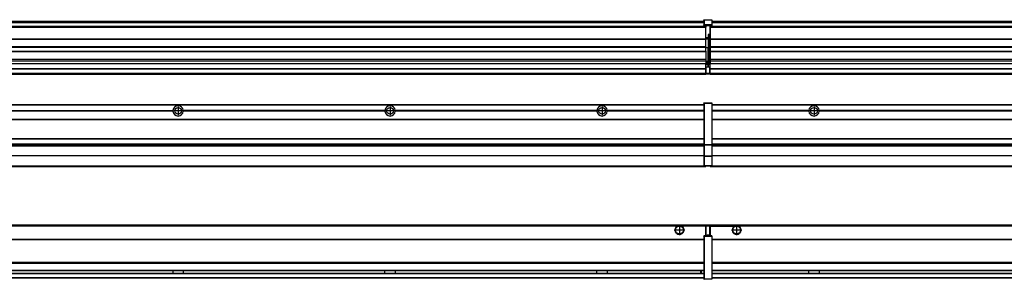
# Model space of a CAD drawing. Header units: inches. Extents: x -381 to 29822, y -418 to 176.
# Tile 38 of 49: x 19604 to 20533, y -154 to 90. Entities that reach past the tile are written whole.
import ezdxf

# ---------------------------------------------------------------- set-up
doc = ezdxf.new("R2010")
doc.units = ezdxf.units.IN
doc.linetypes.add('DOT_CENTER', pattern=[14, 12, -1, 0, -1])
doc.layers.add('1', color=7, linetype='Continuous')

# ---------------------------------------------------------------- blocks, each defined once
blk = doc.blocks.new('Modulos_intermedio__FL-14__17__20', base_point=(18855.18, -48.03))
at = {"color": 7, "linetype": 'Continuous'}
for p, q in [((18856.88, 10.47), (20249.18, 10.47)), ((18856.88, 10.22), (20249.18, 10.22)), ((20222.43, 10.47), (20222.48, 10.52)), ((20222.48, 10.52), (20229.88, 10.52)), ((20229.93, 10.47), (20229.88, 10.52)), ((20249.18, 11.72), (20249.19, 11.79)), ((20249.18, 11.72), (20249.18, 11.47)), ((20249.18, 11.47), (20249.43, 11.47)), ((20249.18, 11.47), (20249.18, -27.21)), ((20249.19, 11.79), (20249.2, 11.82)), ((20249.2, 11.82), (20249.22, 11.86)), ((20249.22, 11.86), (20249.25, 11.9)), ((20249.25, 11.9), (20249.29, 11.93)), ((20249.29, 11.93), (20249.34, 11.96)), ((20249.34, 11.96), (20249.36, 11.96)), ((20249.36, 11.96), (20249.43, 11.97)), ((20249.43, 11.97), (20256.63, 11.97)), ((20249.43, 11.97), (20249.43, 11.47)), ((20249.43, 11.47), (20249.43, -27.21)), ((20256.63, 11.47), (20249.43, 11.47)), ((20256.7, 11.96), (20256.63, 11.97)), ((20256.63, 11.97), (20256.63, 11.47)), ((20256.63, 11.47), (20256.63, -27.21)), ((20256.88, 11.47), (20256.63, 11.47)), ((20256.72, 11.96), (20256.7, 11.96)), ((20256.76, 11.93), (20256.72, 11.96)), ((20256.8, 11.9), (20256.76, 11.93)), ((20256.84, 11.86), (20256.8, 11.9)), ((20256.86, 11.82), (20256.84, 11.86)), ((20256.87, 11.79), (20256.86, 11.82)), ((20256.88, 11.72), (20256.87, 11.79)), ((20256.88, 11.72), (20256.88, 11.47)), ((20256.88, 11.47), (20256.88, -27.21)), ((19558.07, 4.77), (19748.29, 4.77)), ((19748.29, 4.17), (19558.07, 4.17)), ((19748.28, 4.47), (19558.08, 4.47)), ((19748.28, 4.47), (19748.29, 4.77)), ((19748.29, 4.17), (19748.28, 4.47)), ((19750.83, 6.57), (19750.85, 6.59)), ((19750.84, 2.36), (19750.83, 2.38)), ((19948.29, 4.77), (19758.07, 4.77)), ((19758.08, 4.47), (19758.07, 4.77)), ((19758.07, 4.17), (19758.08, 4.47)), ((19948.29, 4.17), (19758.07, 4.17)), ((19948.28, 4.47), (19758.08, 4.47)), ((19948.29, 4.77), (19948.28, 4.47)), ((19948.28, 4.47), (19948.29, 4.17)), ((19950.83, 6.57), (19950.85, 6.59)), ((19950.84, 2.36), (19950.83, 2.38)), ((19958.08, 4.47), (19958.07, 4.77)), ((20148.29, 4.77), (19958.07, 4.77)), ((19958.07, 4.17), (19958.08, 4.47)), ((20148.29, 4.17), (19958.07, 4.17)), ((20148.28, 4.47), (19958.08, 4.47)), ((20148.29, 4.77), (20148.28, 4.47)), ((20148.28, 4.47), (20148.29, 4.17)), ((20150.83, 6.57), (20150.85, 6.59)), ((20150.84, 2.36), (20150.83, 2.38)), ((20155.9, 6.06), (20155.91, 6.03)), ((20249.18, 4.77), (20158.07, 4.77)), ((20158.08, 4.47), (20158.07, 4.77)), ((20158.07, 4.17), (20158.08, 4.47)), ((20249.18, 4.17), (20158.07, 4.17)), ((20249.18, 4.47), (20158.08, 4.47)), ((18856.88, -3.53), (20249.18, -3.53)), ((18856.88, -3.78), (20249.18, -3.78)), ((20249.18, -4.03), (18856.88, -4.03)), ((18856.88, -21.53), (20249.18, -21.53)), ((18856.88, -21.78), (20249.18, -21.78)), ((18856.88, -26.73), (20249.18, -26.73)), ((18856.88, -26.82), (20249.18, -26.82)), ((20249.18, -27.21), (20249.18, -27.52)), ((20249.18, -27.21), (20249.43, -27.21)), ((20249.18, -27.52), (20249.19, -27.54)), ((20249.18, -27.52), (20249.18, -38.19)), ((20249.19, -27.54), (20249.22, -27.57)), ((20249.22, -27.57), (20249.25, -27.59)), ((20249.25, -27.59), (20249.29, -27.6)), ((20249.29, -27.6), (20249.34, -27.61)), ((20249.34, -27.61), (20249.36, -27.61)), ((20249.36, -27.61), (20249.43, -27.62)), ((20249.43, -27.21), (20256.63, -27.21)), ((20249.43, -27.21), (20249.43, -27.62)), ((20249.43, -27.62), (20256.63, -27.62)), ((20249.43, -27.62), (20249.43, -38.3)), ((20256.88, -27.21), (20256.63, -27.21)), ((20256.63, -27.21), (20256.63, -27.62)), ((20256.7, -27.61), (20256.63, -27.62)), ((20256.63, -27.62), (20256.63, -38.3)), ((20256.72, -27.61), (20256.7, -27.61)), ((20256.76, -27.6), (20256.72, -27.61)), ((20256.8, -27.59), (20256.76, -27.6)), ((20256.84, -27.57), (20256.8, -27.59)), ((20256.87, -27.54), (20256.84, -27.57)), ((20256.88, -27.52), (20256.87, -27.54)), ((20256.88, -27.21), (20256.88, -27.52)), ((20256.88, -27.52), (20256.88, -38.19)), ((18856.88, -28.37), (20249.18, -28.37)), ((18856.88, -28.53), (20249.18, -28.53)), ((18856.88, -28.65), (20249.18, -28.65)), ((20249.18, -38.02), (18856.88, -38.02)), ((20249.18, -38.11), (18856.88, -38.11)), ((20249.18, -38.19), (20249.19, -38.22)), ((20249.18, -38.19), (20249.18, -38.71)), ((20249.18, -38.71), (20249.43, -38.71)), ((20249.18, -38.71), (20249.18, -47.03)), ((20249.19, -38.22), (20249.22, -38.25)), ((20249.22, -38.25), (20249.25, -38.27)), ((20249.25, -38.27), (20249.29, -38.28)), ((20249.29, -38.28), (20249.34, -38.29)), ((20249.34, -38.29), (20249.36, -38.29)), ((20249.36, -38.29), (20249.43, -38.3)), ((20249.43, -38.3), (20249.43, -38.71)), ((20256.63, -38.3), (20249.43, -38.3)), ((20249.43, -38.71), (20249.43, -47.03)), ((20256.63, -38.71), (20249.43, -38.71)), ((20256.7, -38.29), (20256.63, -38.3)), ((20256.63, -38.3), (20256.63, -38.71)), ((20256.88, -38.71), (20256.63, -38.71)), ((20256.63, -38.71), (20256.63, -47.03)), ((20256.72, -38.29), (20256.7, -38.29)), ((20256.76, -38.28), (20256.72, -38.29)), ((20256.8, -38.27), (20256.76, -38.28)), ((20256.84, -38.25), (20256.8, -38.27)), ((20256.87, -38.22), (20256.84, -38.25)), ((20256.88, -38.19), (20256.87, -38.22)), ((20256.88, -38.19), (20256.88, -38.71)), ((20256.88, -38.71), (20256.88, -47.03)), ((18855.18, -48.03), (20251.18, -48.03)), ((18856.63, -47.53), (20249.43, -47.53)), ((20249.18, -47.03), (20249.43, -47.03)), ((20249.18, -47.03), (20249.18, -47.28)), ((20249.18, -47.28), (20249.19, -47.34)), ((20249.19, -47.34), (20249.2, -47.37)), ((20249.2, -47.37), (20249.22, -47.41)), ((20249.22, -47.41), (20249.25, -47.45)), ((20249.25, -47.45), (20249.29, -47.49)), ((20249.29, -47.49), (20249.34, -47.51)), ((20249.34, -47.51), (20249.36, -47.52)), ((20249.36, -47.52), (20249.43, -47.53)), ((20249.43, -47.03), (20256.63, -47.03)), ((20249.43, -47.03), (20249.43, -47.53)), ((20249.43, -47.53), (20256.63, -47.53)), ((20251.18, -47.53), (20251.18, -48.03)), ((20256.63, -47.03), (20256.63, -47.53)), ((20256.88, -47.03), (20256.63, -47.03)), ((20256.7, -47.52), (20256.63, -47.53)), ((20256.72, -47.51), (20256.7, -47.52)), ((20256.76, -47.49), (20256.72, -47.51)), ((20256.8, -47.45), (20256.76, -47.49)), ((20256.84, -47.41), (20256.8, -47.45)), ((20256.86, -47.37), (20256.84, -47.41)), ((20256.87, -47.34), (20256.86, -47.37)), ((20256.88, -47.28), (20256.87, -47.34)), ((20256.88, -47.03), (20256.88, -47.28))]:
    blk.add_line(p, q, dxfattribs=at)
for centre in [(19753.18, 4.47), (19953.18, 4.47), (20153.18, 4.47)]:
    blk.add_circle(centre, 3.15, dxfattribs=at)
for centre, start, end in [((19753.18, 4.47), 3.5101, 176.4899), ((19953.18, 4.47), 3.5101, 176.4899), ((20153.18, 4.47), 3.5101, 176.4899), ((19753.18, 4.47), 183.51008, 356.48992), ((19953.18, 4.47), 183.51008, 356.48992), ((20153.18, 4.47), 183.51008, 356.48992)]:
    blk.add_arc(centre, 4.9, start, end, dxfattribs=at)
at = {"layer": '1', "color": 2, "linetype": 'DOT_CENTER'}
for p, q in [((19757.33, 4.47), (19749.03, 4.47)), ((19753.18, 8.62), (19753.18, 0.32)), ((19957.33, 4.47), (19949.03, 4.47)), ((19953.18, 8.62), (19953.18, 0.32)), ((20157.33, 4.47), (20149.03, 4.47)), ((20153.18, 8.62), (20153.18, 0.32))]:
    blk.add_line(p, q, dxfattribs=at)
blk = doc.blocks.new('Modulos_intermedio__FL-14__16__36', base_point=(20255.18, -48.03))
at = {"color": 7, "linetype": 'Continuous'}
for p, q in [((20256.88, 10.47), (21649.18, 10.47)), ((20256.88, 10.22), (21649.18, 10.22)), ((20276.43, 10.47), (20276.48, 10.52)), ((20276.48, 10.52), (20283.88, 10.52)), ((20283.93, 10.47), (20283.88, 10.52)), ((20348.29, 4.77), (20256.88, 4.77)), ((20348.28, 4.47), (20256.88, 4.47)), ((20348.29, 4.17), (20256.88, 4.17)), ((20348.28, 4.47), (20348.29, 4.77)), ((20348.29, 4.17), (20348.28, 4.47)), ((20350.84, 6.59), (20350.83, 6.57)), ((20350.83, 2.38), (20350.84, 2.36)), ((20548.29, 4.77), (20358.07, 4.77)), ((20358.07, 4.77), (20358.08, 4.47)), ((20358.08, 4.47), (20358.07, 4.17)), ((20548.29, 4.17), (20358.07, 4.17)), ((20548.28, 4.47), (20358.08, 4.47)), ((20256.88, -3.53), (21649.18, -3.53)), ((20256.88, -3.78), (21649.18, -3.78)), ((21649.18, -4.03), (20256.88, -4.03)), ((20256.88, -21.53), (21649.18, -21.53)), ((20256.88, -21.78), (21649.18, -21.78)), ((20256.88, -26.73), (21649.18, -26.73)), ((20256.88, -26.82), (21649.18, -26.82)), ((20256.88, -28.37), (21649.18, -28.37)), ((20256.88, -28.53), (21649.18, -28.53)), ((20256.88, -28.65), (21649.18, -28.65)), ((21649.18, -38.02), (20256.88, -38.02)), ((21649.18, -38.11), (20256.88, -38.11)), ((20255.18, -47.53), (20255.18, -48.03)), ((20255.18, -48.03), (21651.18, -48.03)), ((20256.63, -47.53), (21649.43, -47.53))]:
    blk.add_line(p, q, dxfattribs=at)
blk.add_circle((20353.18, 4.47), 3.15, dxfattribs=at)
for start, end in [(3.5101, 176.4899), (183.51008, 356.48992)]:
    blk.add_arc((20353.18, 4.47), 4.9, start, end, dxfattribs=at)
at = {"layer": '1', "color": 2, "linetype": 'DOT_CENTER'}
for p, q in [((20357.33, 4.47), (20349.03, 4.47)), ((20353.18, 8.62), (20353.18, 0.32))]:
    blk.add_line(p, q, dxfattribs=at)
blk = doc.blocks.new('F-288__38', base_point=(621.12, -75.97))
for name, p in [('Modulos_intermedio__FL-14__17__20', (18855.18, -48.03)), ('Modulos_intermedio__FL-14__16__36', (20255.18, -48.03))]:
    blk.add_blockref(name, p)
blk = doc.blocks.new('Alzado2', base_point=(2889, -32))
blk.add_blockref('F-288__38', (621.12, -75.97))
blk = doc.blocks.new('Modulos_intermedio__FL-14__17__49', base_point=(18855.18, 38.97))
at = {"color": 7, "linetype": 'Continuous'}
for p, q in [((20251.18, 83.99), (18855.18, 83.99)), ((18855.18, 83.97), (20251.18, 83.97)), ((18856.88, 88.97), (20249.18, 88.97)), ((18856.88, 88.96), (20249.18, 88.96)), ((18856.88, 88.35), (20249.18, 88.35)), ((18856.88, 88.03), (20249.18, 88.03)), ((18856.88, 87.7), (20249.18, 87.7)), ((20249.18, 90.22), (20249.19, 90.29)), ((20249.18, 90.22), (20249.2, 90.24)), ((20249.18, 90.16), (20249.18, 90.22)), ((20249.18, 90.22), (20249.18, 90.16)), ((20249.18, 90.16), (20249.18, 85.33)), ((20249.18, 85.33), (20249.19, 85.4)), ((20249.18, 85.33), (20249.18, 85.22)), ((20249.18, 85.22), (20249.19, 85.29)), ((20249.18, 85.22), (20249.18, 84.97)), ((20249.18, 84.97), (20249.18, 84.72)), ((20249.18, 84.97), (20249.43, 84.97)), ((20249.19, 84.66), (20249.18, 84.72)), ((20249.19, 90.29), (20249.2, 90.32)), ((20249.19, 85.4), (20249.2, 85.42)), ((20249.19, 85.29), (20249.2, 85.32)), ((20249.2, 84.63), (20249.19, 84.66)), ((20249.2, 90.32), (20249.22, 90.36)), ((20249.2, 90.24), (20249.22, 90.28)), ((20249.2, 85.42), (20249.22, 85.46)), ((20249.2, 85.32), (20249.22, 85.36)), ((20249.22, 84.59), (20249.2, 84.63)), ((20249.22, 90.36), (20249.25, 90.4)), ((20249.22, 90.28), (20249.25, 90.32)), ((20249.22, 85.46), (20249.25, 85.5)), ((20249.22, 85.36), (20249.25, 85.4)), ((20249.22, 85.36), (20249.25, 85.4)), ((20249.25, 84.55), (20249.22, 84.59)), ((20249.25, 90.4), (20249.29, 90.43)), ((20249.25, 90.32), (20249.29, 90.35)), ((20249.25, 85.5), (20249.29, 85.53)), ((20249.25, 85.4), (20249.34, 85.46)), ((20249.25, 85.4), (20249.29, 85.43)), ((20249.29, 84.51), (20249.25, 84.55)), ((20249.29, 90.43), (20249.34, 90.46)), ((20249.29, 90.35), (20249.34, 90.37)), ((20249.29, 85.53), (20249.34, 85.55)), ((20249.29, 85.43), (20249.34, 85.46)), ((20249.34, 84.49), (20249.29, 84.51)), ((20249.34, 90.46), (20249.36, 90.46)), ((20249.34, 90.37), (20249.36, 90.38)), ((20249.34, 85.55), (20249.36, 85.55)), ((20249.34, 85.46), (20249.36, 85.46)), ((20249.36, 84.48), (20249.34, 84.49)), ((20249.36, 90.46), (20249.43, 90.47)), ((20249.36, 90.38), (20249.43, 90.39)), ((20249.36, 85.55), (20249.43, 85.56)), ((20249.36, 85.46), (20249.43, 85.47)), ((20249.43, 84.47), (20249.36, 84.48)), ((20249.43, 90.47), (20256.63, 90.47)), ((20249.43, 90.47), (20249.43, 90.39)), ((20249.43, 90.39), (20256.63, 90.39)), ((20249.43, 90.39), (20249.43, 85.56)), ((20249.43, 85.56), (20249.43, 85.47)), ((20256.63, 85.56), (20249.43, 85.56)), ((20249.43, 85.47), (20256.63, 85.47)), ((20249.43, 85.47), (20249.43, 84.97)), ((20249.43, 84.97), (20251.18, 84.97)), ((20249.43, 84.97), (20249.43, 84.47)), ((20249.43, 84.47), (20251.18, 84.47)), ((20251.18, 84.97), (20251.18, 83.97)), ((20251.18, 84.97), (20254.88, 84.97)), ((20251.18, 83.97), (20251.18, 83.47)), ((20254.88, 84.97), (20256.63, 84.97)), ((20254.88, 84.97), (20254.88, 77.44)), ((20254.88, 84.47), (20256.63, 84.47)), ((20256.7, 90.46), (20256.63, 90.47)), ((20256.63, 90.47), (20256.63, 90.39)), ((20256.7, 90.38), (20256.63, 90.39)), ((20256.63, 90.39), (20256.63, 85.56)), ((20256.63, 85.56), (20256.63, 85.47)), ((20256.7, 85.55), (20256.63, 85.56)), ((20256.63, 85.47), (20256.63, 84.97)), ((20256.7, 85.46), (20256.63, 85.47)), ((20256.63, 84.97), (20256.63, 84.47)), ((20256.88, 84.97), (20256.63, 84.97)), ((20256.63, 84.47), (20256.7, 84.48)), ((20256.72, 90.46), (20256.7, 90.46)), ((20256.72, 90.37), (20256.7, 90.38)), ((20256.72, 85.55), (20256.7, 85.55)), ((20256.72, 85.46), (20256.7, 85.46)), ((20256.7, 84.48), (20256.72, 84.49)), ((20256.76, 90.43), (20256.72, 90.46)), ((20256.76, 90.35), (20256.72, 90.37)), ((20256.76, 85.53), (20256.72, 85.55)), ((20256.72, 85.46), (20256.76, 85.43)), ((20256.76, 85.43), (20256.72, 85.46)), ((20256.72, 84.49), (20256.76, 84.51)), ((20256.8, 90.4), (20256.76, 90.43)), ((20256.8, 90.32), (20256.76, 90.35)), ((20256.8, 85.5), (20256.76, 85.53)), ((20256.8, 85.4), (20256.76, 85.43)), ((20256.76, 84.51), (20256.8, 84.55)), ((20256.84, 90.36), (20256.8, 90.4)), ((20256.84, 90.28), (20256.8, 90.32)), ((20256.84, 85.46), (20256.8, 85.5)), ((20256.8, 85.4), (20256.84, 85.36)), ((20256.84, 85.36), (20256.8, 85.4)), ((20256.8, 84.55), (20256.84, 84.59)), ((20256.86, 90.32), (20256.84, 90.36)), ((20256.86, 90.24), (20256.84, 90.28)), ((20256.86, 85.42), (20256.84, 85.46)), ((20256.86, 85.32), (20256.84, 85.36)), ((20256.84, 84.59), (20256.86, 84.63)), ((20256.87, 90.29), (20256.86, 90.32)), ((20256.87, 90.22), (20256.86, 90.24)), ((20256.87, 85.4), (20256.86, 85.42)), ((20256.87, 85.29), (20256.86, 85.32)), ((20256.86, 84.63), (20256.87, 84.66)), ((20256.88, 90.22), (20256.87, 90.29)), ((20256.88, 90.16), (20256.87, 90.22)), ((20256.88, 85.33), (20256.87, 85.4)), ((20256.88, 85.22), (20256.87, 85.29)), ((20256.87, 84.66), (20256.88, 84.72)), ((20256.88, 90.22), (20256.88, 90.16)), ((20256.88, 90.16), (20256.88, 85.33)), ((20256.88, 85.33), (20256.88, 85.22)), ((20256.88, 85.22), (20256.88, 84.97)), ((20256.88, 84.97), (20256.88, 84.72)), ((18855.18, 83.47), (20251.18, 83.47)), ((20251.18, 72.41), (20251.18, 83.47)), ((20253.43, 76.45), (20253.43, 73.5)), ((20254.88, 76.45), (20253.43, 76.45)), ((20253.68, 76.45), (20253.68, 73.5)), ((20253.68, 76.3), (20254.88, 76.3)), ((20254.88, 79.65), (20255.18, 79.58)), ((20254.88, 78.12), (20255.18, 78.12)), ((20254.88, 77.6), (20255.18, 77.6)), ((20254.88, 77.44), (20255.18, 77.36)), ((20254.88, 76.45), (20255.18, 76.53)), ((20254.88, 76.3), (20254.88, 76.45)), ((20255.18, 76.3), (20254.88, 76.3)), ((20254.88, 63.97), (20254.88, 76.3)), ((18855.18, 72.41), (20251.18, 72.41)), ((18855.18, 72.16), (20251.18, 72.16)), ((20253.43, 73.5), (20251.18, 73.5)), ((20253.43, 73), (20251.18, 73)), ((20251.18, 72.5), (20253.43, 72.5)), ((20251.18, 72.41), (20251.18, 72.16)), ((20251.18, 64.79), (20251.18, 72.16)), ((20253.43, 73.5), (20253.68, 73.5)), ((20253.43, 73), (20253.43, 73.5)), ((20253.43, 73), (20253.43, 72.5)), ((20253.68, 72.5), (20253.43, 72.5)), ((20253.43, 72.5), (20253.43, 63.97)), ((20253.68, 73.19), (20253.67, 73.21)), ((20253.68, 73.25), (20253.68, 73.5)), ((20253.68, 73.19), (20253.68, 72.5)), ((20253.68, 63.97), (20253.68, 72.5)), ((20251.18, 64.79), (18855.18, 64.79)), ((18855.18, 64.54), (20251.18, 64.54)), ((18855.18, 60.91), (20251.18, 60.91)), ((18855.18, 60.41), (20251.18, 60.41)), ((20251.18, 64.79), (20251.18, 64.54)), ((20251.18, 60.91), (20251.18, 64.54)), ((20253.43, 63.97), (20251.18, 63.97)), ((20251.18, 60.91), (20251.18, 60.41)), ((20251.18, 60.41), (20251.18, 59.42)), ((20251.18, 59.42), (20251.18, 53.15)), ((20253.43, 50.98), (20253.43, 63.97)), ((20253.43, 63.97), (20253.68, 63.97)), ((20253.68, 50.98), (20253.68, 63.97)), ((20253.68, 63.97), (20254.88, 63.97)), ((20254.88, 49.58), (20254.88, 63.97)), ((20255.18, 63.97), (20254.88, 63.97)), ((18855.18, 53.15), (20251.18, 53.15)), ((20251.18, 51.48), (18855.18, 51.48)), ((19578.18, 49.19), (20251.18, 49.19)), ((19578.18, 49.16), (20251.18, 49.16)), ((20251.13, 44.48), (20251.13, 47.58)), ((20251.13, 47.58), (20251.18, 47.58)), ((20251.18, 53.15), (20251.18, 51.48)), ((20251.18, 51.48), (20251.18, 51.37)), ((20251.18, 51.37), (20251.18, 49.19)), ((20253.43, 50.98), (20251.18, 50.98)), ((20253.43, 49.98), (20251.18, 49.98)), ((20251.18, 49.19), (20251.18, 49.16)), ((20251.18, 47.58), (20251.18, 49.16)), ((20253.43, 48.98), (20251.18, 48.98)), ((20253.43, 47.91), (20251.18, 47.91)), ((20251.18, 46), (20251.18, 47.58)), ((20253.43, 49.98), (20253.43, 50.98)), ((20253.43, 50.98), (20253.68, 50.98)), ((20253.43, 49.98), (20253.43, 48.98)), ((20253.43, 47.91), (20253.43, 48.98)), ((20253.68, 48.98), (20253.43, 48.98)), ((20253.43, 46), (20253.43, 47.91)), ((20253.43, 47.91), (20253.52, 47.89)), ((20253.52, 47.89), (20253.6, 47.83)), ((20253.6, 47.83), (20253.66, 47.75)), ((20253.66, 47.75), (20253.68, 47.66)), ((20253.68, 49.73), (20253.68, 50.98)), ((20253.68, 49.73), (20253.68, 48.98)), ((20253.68, 49.58), (20254.88, 49.58)), ((20253.68, 47.66), (20253.68, 48.98)), ((20253.68, 48.93), (20254.88, 48.93)), ((20253.68, 46), (20253.68, 47.66)), ((20254.88, 48.93), (20254.88, 49.58)), ((20255.18, 49.58), (20254.88, 49.58)), ((20254.88, 48.93), (20254.88, 47.33)), ((20254.88, 48.93), (20255.18, 48.85)), ((20254.88, 47.33), (20254.88, 46)), ((18855.18, 44.48), (20251.13, 44.48)), ((18855.18, 44.04), (20251.13, 44.04)), ((18855.18, 39.97), (20251.13, 39.97)), ((18855.18, 39.47), (20251.13, 39.47)), ((18855.18, 39.22), (20251.13, 39.22)), ((18855.18, 38.97), (20251.13, 38.97)), ((20251.13, 45.47), (20251.18, 45.48)), ((20251.13, 44.48), (20251.18, 44.48)), ((20251.13, 44.48), (20251.13, 44.04)), ((20251.13, 39.97), (20251.13, 44.04)), ((20251.18, 40.48), (20251.13, 40.49)), ((20251.13, 39.97), (20251.13, 39.47)), ((20251.13, 39.22), (20251.13, 39.47)), ((20251.13, 39.22), (20251.13, 38.97)), ((20251.18, 46), (20253.43, 46)), ((20251.18, 46), (20251.18, 39.97)), ((20251.18, 39.97), (20254.63, 39.97)), ((20251.18, 39.97), (20251.18, 39.47)), ((20251.18, 39.47), (20254.63, 39.47)), ((20253.43, 46), (20254.88, 46)), ((20255.18, 45.08), (20254.63, 44.93)), ((20254.63, 44.93), (20254.63, 39.97)), ((20254.63, 39.97), (20254.63, 39.47)), ((20254.88, 39.97), (20254.63, 39.97)), ((20255.18, 45.92), (20254.88, 46)), ((20254.88, 45), (20255.18, 45.08)), ((20254.88, 45), (20254.88, 39.97)), ((20254.88, 44.81), (20255.18, 44.87)), ((20254.88, 41.31), (20255.18, 41.37)), ((20254.88, 40.83), (20255.18, 40.91)), ((20254.88, 39.97), (20254.88, 39.72))]:
    blk.add_line(p, q, dxfattribs=at)
for centre, start, end in [((20253.43, 73.25), 270, 0), ((20253.43, 49.73), 0, 90), ((20254.63, 39.72), 270, 0)]:
    blk.add_arc(centre, 0.25, start, end, dxfattribs=at)
blk = doc.blocks.new('Modulos_intermedio__FL-14__16__65', base_point=(20255.18, 38.97))
at = {"color": 7, "linetype": 'Continuous'}
for p, q in [((20255.18, 84.47), (20255.18, 83.99)), ((20255.18, 83.99), (20255.18, 83.97)), ((21651.18, 83.99), (20255.18, 83.99)), ((20255.18, 83.97), (20255.18, 83.47)), ((20255.18, 83.97), (21651.18, 83.97)), ((20256.88, 88.97), (21649.18, 88.97)), ((20256.88, 88.96), (21649.18, 88.96)), ((20256.88, 88.35), (21649.18, 88.35)), ((20256.88, 88.03), (21649.18, 88.03)), ((20256.88, 87.7), (21649.18, 87.7)), ((20255.18, 83.47), (20255.18, 72.41)), ((20255.18, 83.47), (21651.18, 83.47)), ((20255.18, 72.41), (20255.18, 72.16)), ((20255.18, 72.41), (21651.18, 72.41)), ((20255.18, 72.16), (21651.18, 72.16)), ((20255.18, 72.16), (20255.18, 64.79)), ((21651.18, 64.79), (20255.18, 64.79)), ((20255.18, 64.79), (20255.18, 64.54)), ((20255.18, 64.54), (20255.18, 60.91)), ((20255.18, 64.54), (21651.18, 64.54)), ((20255.18, 60.91), (20255.18, 60.41)), ((20255.18, 60.91), (21651.18, 60.91)), ((20255.18, 60.41), (21651.18, 60.41)), ((20255.18, 60.41), (20255.18, 59.42)), ((20255.18, 59.42), (20255.18, 53.15)), ((20255.18, 53.15), (20255.18, 51.48)), ((20255.18, 53.15), (21651.18, 53.15)), ((21651.18, 51.48), (20255.18, 51.48)), ((20255.18, 51.48), (20255.18, 51.37)), ((20255.18, 51.37), (20255.18, 49.19)), ((20255.18, 49.19), (20255.18, 49.16)), ((20255.18, 49.19), (20569.43, 49.19)), ((20255.18, 44.48), (20255.18, 49.16)), ((20255.18, 49.16), (20569.43, 49.16)), ((20255.18, 44.48), (20255.18, 44.04)), ((20255.18, 44.48), (21651.13, 44.48)), ((20255.18, 39.97), (20255.18, 44.04)), ((20255.18, 44.04), (21651.13, 44.04)), ((20255.18, 39.97), (20255.18, 39.47)), ((20255.18, 39.97), (21651.13, 39.97)), ((20255.18, 39.47), (20255.18, 39.22)), ((20255.18, 39.47), (21651.13, 39.47)), ((20255.18, 39.22), (20255.18, 38.97)), ((20255.18, 39.22), (21651.13, 39.22)), ((20255.18, 38.97), (21651.13, 38.97))]:
    blk.add_line(p, q, dxfattribs=at)
blk = doc.blocks.new('F-288__67', base_point=(621.12, 38.97))
for name, p in [('Modulos_intermedio__FL-14__17__49', (18855.18, 38.97)), ('Modulos_intermedio__FL-14__16__65', (20255.18, 38.97))]:
    blk.add_blockref(name, p)
blk = doc.blocks.new('Inferior2', base_point=(2889, 64.72))
blk.add_blockref('F-288__67', (621.12, 38.97))
blk = doc.blocks.new('Modulos_intermedio__FL-14__17__75', base_point=(18855.18, -154.47))
at = {"color": 7, "linetype": 'Continuous'}
for p, q in [((18855.18, -102.97), (20251.13, -102.97)), ((20223.77, -104.47), (18882.59, -104.47)), ((20224.72, -103.98), (20223.77, -104.47)), ((20226.18, -103.72), (20224.72, -103.98)), ((20227.63, -103.98), (20226.18, -103.72)), ((20228.59, -104.47), (20227.63, -103.98)), ((20251.13, -104.47), (20228.59, -104.47)), ((20251.13, -104.47), (20251.13, -102.97)), ((20251.13, -111.58), (20251.13, -104.47)), ((20251.18, -104.48), (20251.13, -104.49)), ((20251.18, -105.48), (20251.13, -105.49)), ((20251.13, -109.47), (20251.18, -109.48)), ((20254.63, -103.47), (20251.18, -103.47)), ((20251.18, -103.47), (20251.18, -103.97)), ((20251.18, -103.97), (20251.18, -111.58)), ((20251.18, -103.97), (20254.63, -103.97)), ((20254.63, -103.47), (20254.63, -103.97)), ((20254.88, -103.97), (20254.63, -103.97)), ((20254.63, -103.97), (20254.63, -112.97)), ((20254.88, -103.72), (20254.88, -103.97)), ((20254.88, -103.97), (20254.88, -112.97)), ((20254.88, -104.83), (20255.18, -104.91)), ((20254.88, -106.47), (20255.18, -106.47)), ((20254.88, -107.48), (20255.18, -107.48)), ((18856.88, -116.72), (20249.18, -116.72)), ((18856.88, -116.97), (20249.18, -116.97)), ((20249.18, -117.22), (18856.88, -117.22)), ((20249.18, -113.72), (20249.19, -113.66)), ((20249.18, -113.72), (20249.18, -113.97)), ((20249.18, -113.97), (20249.18, -153.97)), ((20249.18, -113.97), (20249.43, -113.97)), ((20249.19, -113.66), (20249.2, -113.63)), ((20249.2, -113.63), (20249.22, -113.59)), ((20249.22, -113.59), (20249.25, -113.55)), ((20249.25, -113.55), (20249.29, -113.51)), ((20249.29, -113.51), (20249.34, -113.49)), ((20249.34, -113.49), (20249.36, -113.48)), ((20249.36, -113.48), (20249.43, -113.47)), ((20251.18, -113.47), (20249.43, -113.47)), ((20249.43, -113.47), (20249.43, -113.97)), ((20256.63, -113.97), (20249.43, -113.97)), ((20249.43, -113.97), (20249.43, -153.97)), ((20251.18, -111.58), (20251.13, -111.58)), ((20251.18, -113.47), (20251.18, -111.58)), ((20254.63, -112.97), (20251.18, -112.97)), ((20254.88, -113.47), (20251.18, -113.47)), ((20254.63, -112.97), (20254.63, -113.47)), ((20254.88, -112.97), (20254.63, -112.97)), ((20254.88, -111.93), (20255.18, -112.01)), ((20254.88, -112.97), (20254.88, -113.26)), ((20254.88, -113.26), (20254.88, -113.47)), ((20256.63, -113.47), (20254.88, -113.47)), ((20256.7, -113.48), (20256.63, -113.47)), ((20256.63, -113.47), (20256.63, -113.97)), ((20256.88, -113.97), (20256.63, -113.97)), ((20256.63, -113.97), (20256.63, -153.97)), ((20256.72, -113.49), (20256.7, -113.48)), ((20256.76, -113.51), (20256.72, -113.49)), ((20256.8, -113.55), (20256.76, -113.51)), ((20256.84, -113.59), (20256.8, -113.55)), ((20256.86, -113.63), (20256.84, -113.59)), ((20256.87, -113.66), (20256.86, -113.63)), ((20256.88, -113.72), (20256.87, -113.66)), ((20256.88, -113.72), (20256.88, -113.97)), ((20256.88, -113.97), (20256.88, -153.97)), ((20249.18, -138.72), (18856.88, -138.72)), ((20249.18, -138.97), (18856.88, -138.97)), ((18856.88, -139.22), (20249.18, -139.22)), ((18856.88, -145.97), (20249.18, -145.97)), ((18856.88, -146.22), (20249.18, -146.22)), ((19748.28, -146.22), (19748.28, -146.3)), ((19748.28, -146.3), (19748.28, -146.35)), ((19748.28, -146.35), (19748.29, -146.98)), ((19748.29, -147.96), (19748.28, -148.59)), ((19748.28, -148.59), (19748.28, -148.65)), ((19748.29, -146.98), (19748.29, -147.07)), ((19748.29, -147.07), (19748.29, -147.72)), ((19748.29, -147.72), (19748.29, -147.88)), ((19748.29, -147.88), (19748.29, -147.96)), ((19758.08, -146.52), (19758.07, -147.07)), ((19758.07, -147.07), (19758.07, -147.72)), ((19758.07, -147.72), (19758.07, -147.88)), ((19758.07, -147.88), (19758.08, -148.43)), ((19758.08, -146.22), (19758.08, -146.3)), ((19758.08, -146.3), (19758.08, -146.35)), ((19758.08, -146.35), (19758.08, -146.52)), ((19758.08, -148.43), (19758.08, -148.6)), ((19758.08, -148.6), (19758.08, -148.65)), ((19948.28, -146.3), (19948.28, -146.22)), ((19948.28, -146.35), (19948.28, -146.3)), ((19948.29, -146.98), (19948.28, -146.35)), ((19948.28, -148.6), (19948.29, -147.96)), ((19948.28, -148.65), (19948.28, -148.6)), ((19948.29, -147.07), (19948.29, -146.98)), ((19948.29, -147.23), (19948.29, -147.07)), ((19948.29, -147.88), (19948.29, -147.23)), ((19948.29, -147.96), (19948.29, -147.88)), ((19958.08, -146.52), (19958.07, -147.07)), ((19958.07, -147.07), (19958.07, -147.72)), ((19958.07, -147.72), (19958.07, -147.88)), ((19958.07, -147.88), (19958.08, -148.43)), ((19958.08, -146.22), (19958.08, -146.3)), ((19958.08, -146.3), (19958.08, -146.35)), ((19958.08, -146.35), (19958.08, -146.52)), ((19958.08, -148.43), (19958.08, -148.6)), ((19958.08, -148.6), (19958.08, -148.65)), ((20148.28, -146.3), (20148.28, -146.22)), ((20148.28, -146.35), (20148.28, -146.3)), ((20148.29, -146.98), (20148.28, -146.35)), ((20148.28, -148.6), (20148.29, -147.96)), ((20148.28, -148.65), (20148.28, -148.6)), ((20148.29, -147.07), (20148.29, -146.98)), ((20148.29, -147.23), (20148.29, -147.07)), ((20148.29, -147.88), (20148.29, -147.23)), ((20148.29, -147.96), (20148.29, -147.88)), ((20158.07, -147.07), (20158.06, -147.47)), ((20158.06, -147.47), (20158.07, -148.2)), ((20158.08, -146.35), (20158.07, -146.59)), ((20158.07, -146.59), (20158.07, -147.07)), ((20158.07, -148.2), (20158.08, -148.5)), ((20158.08, -146.22), (20158.08, -146.3)), ((20158.08, -146.3), (20158.08, -146.35)), ((20158.08, -148.5), (20158.08, -148.6)), ((20158.08, -148.6), (20158.08, -148.72)), ((20246.24, -146.4), (20246.18, -146.65)), ((20246.18, -146.65), (20246.18, -147.16)), ((20246.18, -147.16), (20246.18, -148.23)), ((20246.18, -148.23), (20246.24, -148.55)), ((20246.46, -146.22), (20246.24, -146.4)), ((20246.24, -148.55), (20246.46, -148.72)), ((20246.6, -146.22), (20246.6, -146.26)), ((20246.6, -146.26), (20246.6, -146.97)), ((20246.6, -146.97), (20246.6, -148.69)), ((18856.88, -148.72), (20249.18, -148.72)), ((18856.88, -148.97), (20249.18, -148.97)), ((18856.88, -152.72), (20249.18, -152.72)), ((18856.88, -152.97), (20249.18, -152.97)), ((19748.28, -148.65), (19748.28, -148.72)), ((19758.08, -148.65), (19758.08, -148.72)), ((19948.28, -148.72), (19948.28, -148.65)), ((19958.08, -148.65), (19958.08, -148.72)), ((20148.28, -148.72), (20148.28, -148.65)), ((20246.6, -148.69), (20246.6, -148.72)), ((20249.18, -153.97), (20249.43, -153.97)), ((20249.18, -153.97), (20249.18, -154.22)), ((20249.18, -154.22), (20249.19, -154.29)), ((20249.19, -154.29), (20249.2, -154.32)), ((20249.2, -154.32), (20249.22, -154.36)), ((20249.22, -154.36), (20249.25, -154.4)), ((20249.25, -154.4), (20249.29, -154.43)), ((20249.29, -154.43), (20249.34, -154.46)), ((20249.34, -154.46), (20249.36, -154.46)), ((20249.36, -154.46), (20249.43, -154.47)), ((20249.43, -153.97), (20256.63, -153.97)), ((20249.43, -153.97), (20249.43, -154.47)), ((20256.63, -154.47), (20249.43, -154.47)), ((20256.88, -153.97), (20256.63, -153.97)), ((20256.63, -153.97), (20256.63, -154.47)), ((20256.7, -154.46), (20256.63, -154.47)), ((20256.72, -154.46), (20256.7, -154.46)), ((20256.76, -154.43), (20256.72, -154.46)), ((20256.8, -154.4), (20256.76, -154.43)), ((20256.84, -154.36), (20256.8, -154.4)), ((20256.86, -154.32), (20256.84, -154.36)), ((20256.87, -154.29), (20256.86, -154.32)), ((20256.88, -154.22), (20256.87, -154.29)), ((20256.88, -153.97), (20256.88, -154.22))]:
    blk.add_line(p, q, dxfattribs=at)
for radius in [4, 3.7]:
    blk.add_circle((20226.18, -107.97), radius, dxfattribs=at)
for centre, radius, start, end in [((20226.18, -107.97), 4.25, 124.56032, 55.43968), ((20254.63, -103.72), 0.25, 0, 90)]:
    blk.add_arc(centre, radius, start, end, dxfattribs=at)
at = {"layer": '1', "color": 2, "linetype": 'DOT_CENTER'}
for p, q in [((20231.18, -107.97), (20221.18, -107.97)), ((20226.18, -102.97), (20226.18, -112.97))]:
    blk.add_line(p, q, dxfattribs=at)
blk = doc.blocks.new('Modulos_intermedio__FL-14__16__91', base_point=(20255.18, -154.47))
at = {"color": 7, "linetype": 'Continuous'}
for p, q in [((20255.18, -102.97), (20255.18, -104.47)), ((20255.18, -102.97), (21651.13, -102.97)), ((20255.18, -104.47), (20277.77, -104.47)), ((20255.18, -104.47), (20255.18, -113.47)), ((20277.77, -104.47), (20278.72, -103.98)), ((20278.72, -103.98), (20280.18, -103.72)), ((20280.18, -103.72), (20281.63, -103.98)), ((20281.63, -103.98), (20282.59, -104.47)), ((21623.77, -104.47), (20282.59, -104.47)), ((20256.88, -116.72), (21649.18, -116.72)), ((20256.88, -116.97), (21649.18, -116.97)), ((21649.18, -117.22), (20256.88, -117.22)), ((21649.18, -138.72), (20256.88, -138.72)), ((21649.18, -138.97), (20256.88, -138.97)), ((20256.88, -139.22), (21649.18, -139.22)), ((20256.88, -145.97), (21649.18, -145.97)), ((20256.88, -146.22), (21649.18, -146.22)), ((20348.28, -146.3), (20348.28, -146.22)), ((20348.28, -146.35), (20348.28, -146.3)), ((20348.29, -147.23), (20348.28, -146.35)), ((20348.28, -148.6), (20348.29, -147.56)), ((20348.28, -148.72), (20348.28, -148.6)), ((20348.29, -147.56), (20348.29, -147.23)), ((20358.08, -146.52), (20358.07, -147.07)), ((20358.07, -147.07), (20358.07, -147.72)), ((20358.07, -147.72), (20358.07, -147.88)), ((20358.07, -147.88), (20358.08, -148.43)), ((20358.08, -146.22), (20358.08, -146.3)), ((20358.08, -146.3), (20358.08, -146.35)), ((20358.08, -146.35), (20358.08, -146.52)), ((20358.08, -148.43), (20358.08, -148.59)), ((20358.08, -148.59), (20358.08, -148.65)), ((20256.88, -148.72), (21649.18, -148.72)), ((20256.88, -148.97), (21649.18, -148.97)), ((20256.88, -152.72), (21649.18, -152.72)), ((20256.88, -152.97), (21649.18, -152.97)), ((20358.08, -148.65), (20358.08, -148.72))]:
    blk.add_line(p, q, dxfattribs=at)
for radius in [4, 3.7]:
    blk.add_circle((20280.18, -107.97), radius, dxfattribs=at)
blk.add_arc((20280.18, -107.97), 4.25, 124.56032, 55.43968, dxfattribs=at)
at = {"layer": '1', "color": 2, "linetype": 'DOT_CENTER'}
for p, q in [((20285.18, -107.97), (20275.18, -107.97)), ((20280.18, -102.97), (20280.18, -112.97))]:
    blk.add_line(p, q, dxfattribs=at)
blk = doc.blocks.new('F-288__93', base_point=(621.12, -154.47))
for name, p in [('Modulos_intermedio__FL-14__17__75', (18855.18, -154.47)), ('Modulos_intermedio__FL-14__16__91', (20255.18, -154.47))]:
    blk.add_blockref(name, p)
blk = doc.blocks.new('Superior1', base_point=(2889, -128.72))
blk.add_blockref('F-288__93', (621.12, -154.47))

msp = doc.modelspace()

# ---------------------------------------------------------------- block references
for name, p in [('Inferior2', (2889, 64.72)), ('Alzado2', (2889, -32)), ('Superior1', (2889, -128.72))]:
    msp.add_blockref(name, p)

doc.saveas('drawing.dxf')
